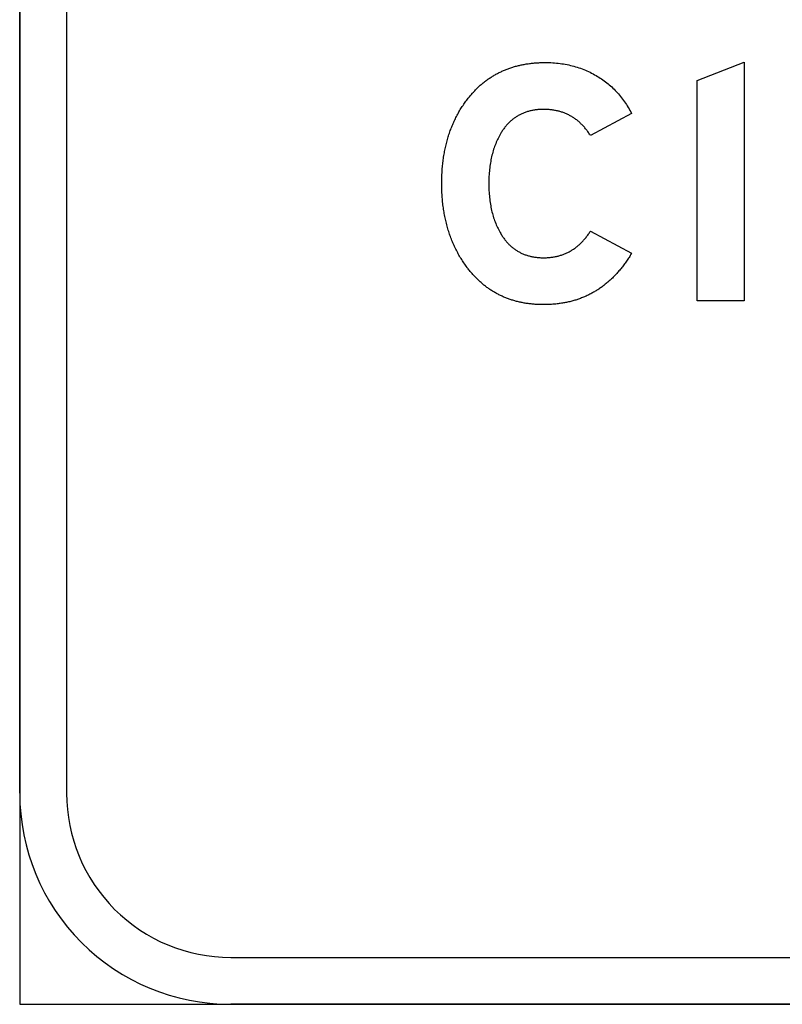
# Model space of a CAD drawing. Header units: millimetres. Extents: x 150 to 408, y 124 to 210.
# Tile 1 of 17: x 150 to 183, y 124 to 166. Entities that reach past the tile are written whole.
import ezdxf

# ---------------------------------------------------------------- set-up
doc = ezdxf.new("R2010")
doc.units = ezdxf.units.MM

msp = doc.modelspace()

# ---------------------------------------------------------------- linework, layer by layer
for p, q in [((150, 208, 1), (150, 124, 1)), ((150, 208, 1), (150, 124, 1)), ((150, 133, 1), (150, 199, 1)), ((150, 133, 1), (150, 199, 1)), ((150, 133, 1), (150, 199, 1)), ((150, 133, 1), (150, 199, 1)), ((152, 199, 1), (152, 133, 1)), ((152, 199, 1), (152, 133, 1)), ((152, 199, 1), (152, 133, 1)), ((152, 199, 1), (152, 133, 1)), ((159, 126, 1), (249, 126, 1)), ((159, 126, 1), (249, 126, 1)), ((159, 126, 1), (249, 126, 1)), ((159, 126, 1), (249, 126, 1)), ((150, 124, 1), (258, 124, 1)), ((150, 124, 1), (258, 124, 1)), ((249, 124, 1), (159, 124, 1)), ((249, 124, 1), (159, 124, 1)), ((249, 124, 1), (159, 124, 1)), ((249, 124, 1), (159, 124, 1))]:
    msp.add_line(p, q)
for points in [[(174.348511, 156.984427), (176.098011, 156.034739), (176.071904, 155.991171), (176.045567, 155.94804), (176.018999, 155.905347), (175.992202, 155.863092), (175.965175, 155.821275), (175.937918, 155.779896), (175.91043, 155.738955), (175.882713, 155.698451), (175.854766, 155.658386), (175.82659, 155.618758), (175.798183, 155.579568), (175.769546, 155.540816), (175.740679, 155.502502), (175.711583, 155.464626), (175.682256, 155.427188), (175.652699, 155.390187), (175.622913, 155.353625), (175.592897, 155.3175), (175.56265, 155.281813), (175.532174, 155.246564), (175.501468, 155.211753), (175.470532, 155.17738), (175.439365, 155.143445), (175.407969, 155.109947), (175.376343, 155.076888), (175.344488, 155.044266), (175.312402, 155.012082), (175.280086, 154.980336), (175.24754, 154.949028), (175.214765, 154.918158), (175.181759, 154.887726), (175.148523, 154.857731), (175.115058, 154.828175), (175.081363, 154.799056), (175.047437, 154.770375), (175.013282, 154.742132), (174.978897, 154.714327), (174.944282, 154.68696), (174.909436, 154.660031), (174.874361, 154.633539), (174.839056, 154.607486), (174.803522, 154.58187), (174.767757, 154.556692), (174.731762, 154.531952), (174.695537, 154.50765), (174.659083, 154.483786), (174.622398, 154.46036), (174.585483, 154.437371), (174.548339, 154.414821), (174.510965, 154.392708), (174.47336, 154.371033), (174.435526, 154.349796), (174.397462, 154.328997), (174.359168, 154.308636), (174.320643, 154.288713), (174.281889, 154.269227), (174.242905, 154.25018), (174.203692, 154.23157), (174.164248, 154.213398), (174.124574, 154.195664), (174.08467, 154.178368), (174.044537, 154.16151), (174.004173, 154.14509), (173.963579, 154.129107), (173.922756, 154.113563), (173.881703, 154.098456), (173.840419, 154.083787), (173.798906, 154.069556), (173.757163, 154.055763), (173.71519, 154.042408), (173.672986, 154.029491), (173.630553, 154.017011), (173.58789, 154.00497), (173.544998, 153.993366), (173.501875, 153.9822), (173.458522, 153.971472), (173.414939, 153.961182), (173.371127, 153.95133), (173.327084, 153.941916), (173.282811, 153.932939), (173.238309, 153.924401), (173.193577, 153.9163), (173.148614, 153.908637), (173.103422, 153.901412), (173.058, 153.894625), (173.012348, 153.888276), (172.966465, 153.882365), (172.920353, 153.876891), (172.874011, 153.871856), (172.82744, 153.867258), (172.780638, 153.863098), (172.733606, 153.859376), (172.686344, 153.856092), (172.638853, 153.853246), (172.591131, 153.850838), (172.543179, 153.848867), (172.494998, 153.847335), (172.446587, 153.84624), (172.397945, 153.845583), (172.349074, 153.845364), (172.303481, 153.845556), (172.258103, 153.846132), (172.21294, 153.847092), (172.167992, 153.848436), (172.123259, 153.850163), (172.078741, 153.852275), (172.034439, 153.85477), (171.990351, 153.857649), (171.946478, 153.860912), (171.90282, 153.864559), (171.859378, 153.86859), (171.81615, 153.873005), (171.773138, 153.877803), (171.73034, 153.882986), (171.687758, 153.888552), (171.64539, 153.894503), (171.603238, 153.900837), (171.561301, 153.907555), (171.519578, 153.914657), (171.478071, 153.922143), (171.436779, 153.930012), (171.395702, 153.938266), (171.354839, 153.946904), (171.314192, 153.955925), (171.27376, 153.96533), (171.233543, 153.97512), (171.193541, 153.985293), (171.153754, 153.99585), (171.114182, 154.006791), (171.074826, 154.018115), (171.035684, 154.029824), (170.996757, 154.041917), (170.958045, 154.054393), (170.919549, 154.067253), (170.881267, 154.080498), (170.8432, 154.094126), (170.805349, 154.108138), (170.767712, 154.122534), (170.730291, 154.137313), (170.693084, 154.152477), (170.656093, 154.168025), (170.619316, 154.183956), (170.582755, 154.200272), (170.546409, 154.216971), (170.510278, 154.234054), (170.474361, 154.251521), (170.43866, 154.269372), (170.403174, 154.287607), (170.367903, 154.306225), (170.332847, 154.325228), (170.298006, 154.344615), (170.26338, 154.364385), (170.228969, 154.384539), (170.194773, 154.405077), (170.160792, 154.425999), (170.127027, 154.447305), (170.093476, 154.468995), (170.06014, 154.491069), (170.027019, 154.513526), (169.994114, 154.536368), (169.961423, 154.559593), (169.928948, 154.583203), (169.896687, 154.607196), (169.864642, 154.631573), (169.832811, 154.656334), (169.801196, 154.681479), (169.769795, 154.707007), (169.73861, 154.73292), (169.70764, 154.759217), (169.676885, 154.785897), (169.646344, 154.812961), (169.616019, 154.84041), (169.585909, 154.868242), (169.556014, 154.896458), (169.526334, 154.925057), (169.496869, 154.954041), (169.467619, 154.983409), (169.438584, 155.01316), (169.409764, 155.043296), (169.381159, 155.073815), (169.35277, 155.104718), (169.324595, 155.136005), (169.296635, 155.167676), (169.26889, 155.199731), (169.241361, 155.23217), (169.214046, 155.264993), (169.186947, 155.298199), (169.160062, 155.33179), (169.133393, 155.365764), (169.106938, 155.400122), (169.080699, 155.434864), (169.046719, 155.481056), (169.013282, 155.527589), (168.980389, 155.574465), (168.94804, 155.621684), (168.916235, 155.669245), (168.884973, 155.717149), (168.854255, 155.765395), (168.824081, 155.813984), (168.79445, 155.862916), (168.765363, 155.912189), (168.73682, 155.961806), (168.70882, 156.011765), (168.681364, 156.062066), (168.654452, 156.11271), (168.628083, 156.163697), (168.602258, 156.215026), (168.576977, 156.266697), (168.55224, 156.318711), (168.528046, 156.371068), (168.504396, 156.423767), (168.481289, 156.476809), (168.458726, 156.530193), (168.436707, 156.58392), (168.415232, 156.637989), (168.3943, 156.692401), (168.373912, 156.747155), (168.354068, 156.802252), (168.334767, 156.857692), (168.31601, 156.913474), (168.297796, 156.969598), (168.280127, 157.026065), (168.263001, 157.082875), (168.246418, 157.140027), (168.23038, 157.197521), (168.214885, 157.255358), (168.199934, 157.313538), (168.185526, 157.37206), (168.171662, 157.430925), (168.158342, 157.490132), (168.145565, 157.549682), (168.133332, 157.609574), (168.121643, 157.669809), (168.110498, 157.730386), (168.099896, 157.791306), (168.089838, 157.852569), (168.080323, 157.914174), (168.071353, 157.976121), (168.062926, 158.038411), (168.055042, 158.101044), (168.047703, 158.164019), (168.040907, 158.227336), (168.034654, 158.290996), (168.028945, 158.354999), (168.023781, 158.419344), (168.019159, 158.484032), (168.015082, 158.549062), (168.011548, 158.614435), (168.008557, 158.68015), (168.006111, 158.746208), (168.004208, 158.812608), (168.002849, 158.879351), (168.002033, 158.946437), (168.001761, 159.013864), (168.002014, 159.079433), (168.00277, 159.144662), (168.004032, 159.209552), (168.005798, 159.274102), (168.008068, 159.338312), (168.010843, 159.402183), (168.014122, 159.465714), (168.017906, 159.528905), (168.022195, 159.591757), (168.026988, 159.654269), (168.032286, 159.716441), (168.038088, 159.778274), (168.044394, 159.839767), (168.051206, 159.90092), (168.058521, 159.961734), (168.066342, 160.022208), (168.074667, 160.082342), (168.083496, 160.142137), (168.09283, 160.201592), (168.102668, 160.260708), (168.113011, 160.319484), (168.123859, 160.37792), (168.135211, 160.436017), (168.147067, 160.493774), (168.159428, 160.551191), (168.172294, 160.608269), (168.185664, 160.665007), (168.199539, 160.721405), (168.213918, 160.777464), (168.228802, 160.833183), (168.24419, 160.888562), (168.260083, 160.943602), (168.27648, 160.998302), (168.293382, 161.052662), (168.310788, 161.106683), (168.328699, 161.160364), (168.347115, 161.213706), (168.366035, 161.266708), (168.385459, 161.31937), (168.405389, 161.371693), (168.425822, 161.423676), (168.44676, 161.475319), (168.468203, 161.526623), (168.49015, 161.577587), (168.512602, 161.628211), (168.535558, 161.678496), (168.559019, 161.728441), (168.582985, 161.778046), (168.607454, 161.827312), (168.632429, 161.876238), (168.657908, 161.924825), (168.683891, 161.973072), (168.710379, 162.020979), (168.737372, 162.068546), (168.764869, 162.115774), (168.792871, 162.162662), (168.821377, 162.209211), (168.850388, 162.25542), (168.879903, 162.301289), (168.909923, 162.346819), (168.940447, 162.392009), (168.971476, 162.436859), (169.003009, 162.48137), (169.035047, 162.525541), (169.067589, 162.569373), (169.100636, 162.612864), (169.127394, 162.647329), (169.15438, 162.681408), (169.181592, 162.715102), (169.209032, 162.748412), (169.236699, 162.781336), (169.264594, 162.813875), (169.292716, 162.846029), (169.321065, 162.877798), (169.349641, 162.909181), (169.378444, 162.94018), (169.407475, 162.970794), (169.436733, 163.001022), (169.466218, 163.030866), (169.495931, 163.060324), (169.525871, 163.089397), (169.556038, 163.118086), (169.586432, 163.146389), (169.617054, 163.174307), (169.647903, 163.20184), (169.678979, 163.228988), (169.710282, 163.255751), (169.741813, 163.282129), (169.773571, 163.308121), (169.805556, 163.333729), (169.837769, 163.358951), (169.870209, 163.383789), (169.902876, 163.408241), (169.93577, 163.432309), (169.968892, 163.455991), (170.002241, 163.479288), (170.035817, 163.5022), (170.06962, 163.524727), (170.103651, 163.546869), (170.137909, 163.568626), (170.172394, 163.589998), (170.207106, 163.610984), (170.242046, 163.631586), (170.277213, 163.651803), (170.312607, 163.671634), (170.348229, 163.691081), (170.384078, 163.710142), (170.420154, 163.728818), (170.456457, 163.747109), (170.492988, 163.765015), (170.529746, 163.782536), (170.566731, 163.799672), (170.603943, 163.816423), (170.641383, 163.832789), (170.67905, 163.84877), (170.716944, 163.864365), (170.755066, 163.879576), (170.793415, 163.894401), (170.831991, 163.908842), (170.870794, 163.922897), (170.909824, 163.936567), (170.949082, 163.949852), (170.988567, 163.962752), (171.02828, 163.975267), (171.068219, 163.987397), (171.108386, 163.999142), (171.148781, 164.010502), (171.189402, 164.021477), (171.230251, 164.032066), (171.271327, 164.042271), (171.31263, 164.05209), (171.354161, 164.061525), (171.395918, 164.070574), (171.437903, 164.079238), (171.480116, 164.087517), (171.522555, 164.095412), (171.565222, 164.102921), (171.608116, 164.110044), (171.651238, 164.116783), (171.694586, 164.123137), (171.738162, 164.129106), (171.781966, 164.134689), (171.825996, 164.139888), (171.870254, 164.144701), (171.914739, 164.14913), (171.959451, 164.153173), (172.004391, 164.156831), (172.049558, 164.160105), (172.094952, 164.162993), (172.140573, 164.165496), (172.186422, 164.167614), (172.232498, 164.169346), (172.278801, 164.170694), (172.325331, 164.171657), (172.372089, 164.172234), (172.419074, 164.172427), (172.499438, 164.17181), (172.579247, 164.169961), (172.6585, 164.166879), (172.737198, 164.162563), (172.81534, 164.157015), (172.892928, 164.150233), (172.96996, 164.142219), (173.046436, 164.132971), (173.122357, 164.122491), (173.197723, 164.110778), (173.272534, 164.097831), (173.346789, 164.083652), (173.420489, 164.06824), (173.493633, 164.051594), (173.566222, 164.033716), (173.638256, 164.014605), (173.709735, 163.99426), (173.780658, 163.972683), (173.851025, 163.949873), (173.920838, 163.92583), (173.990095, 163.900554), (174.058797, 163.874044), (174.126943, 163.846302), (174.194534, 163.817327), (174.26157, 163.787119), (174.32805, 163.755678), (174.393975, 163.723004), (174.459344, 163.689096), (174.524159, 163.653956), (174.588418, 163.617583), (174.648, 163.582412), (174.706782, 163.546255), (174.764763, 163.509112), (174.821944, 163.470983), (174.878324, 163.431868), (174.933904, 163.391766), (174.988683, 163.350679), (175.042662, 163.308605), (175.09584, 163.265545), (175.148218, 163.221499), (175.199795, 163.176466), (175.250572, 163.130448), (175.300549, 163.083443), (175.349725, 163.035453), (175.3981, 162.986476), (175.445675, 162.936513), (175.49245, 162.885564), (175.538424, 162.833629), (175.583598, 162.780707), (175.627971, 162.7268), (175.671544, 162.671906), (175.714316, 162.616026), (175.756287, 162.55916), (175.797459, 162.501308), (175.837829, 162.44247), (175.8774, 162.382645), (175.916169, 162.321835), (175.954139, 162.260038), (175.991308, 162.197255), (176.027676, 162.133486), (176.063244, 162.068731), (176.098011, 162.002989), (174.348511, 161.053302), (174.326144, 161.088566), (174.303474, 161.123265), (174.280502, 161.1574), (174.257228, 161.190971), (174.233652, 161.223977), (174.209773, 161.25642), (174.185592, 161.288298), (174.161109, 161.319612), (174.136324, 161.350362), (174.111236, 161.380548), (174.085846, 161.410169), (174.060154, 161.439226), (174.03416, 161.467719), (174.007863, 161.495648), (173.981264, 161.523012), (173.954363, 161.549812), (173.92716, 161.576049), (173.899654, 161.60172), (173.871846, 161.626828), (173.843736, 161.651371), (173.815324, 161.675351), (173.786609, 161.698766), (173.757592, 161.721616), (173.728273, 161.743903), (173.698652, 161.765625), (173.668728, 161.786783), (173.638502, 161.807377), (173.607974, 161.827407), (173.577144, 161.846872), (173.546011, 161.865774), (173.514577, 161.884111), (173.482839, 161.901883), (173.4508, 161.919092), (173.418458, 161.935736), (173.385815, 161.951817), (173.352869, 161.967333), (173.31962, 161.982284), (173.28607, 161.996672), (173.252217, 162.010495), (173.218062, 162.023754), (173.183604, 162.036449), (173.148845, 162.04858), (173.113783, 162.060146), (173.078419, 162.071148), (173.042752, 162.081586), (173.006784, 162.09146), (172.970513, 162.10077), (172.93394, 162.109515), (172.897065, 162.117696), (172.859887, 162.125313), (172.822407, 162.132366), (172.784625, 162.138854), (172.746541, 162.144779), (172.708154, 162.150139), (172.669465, 162.154935), (172.630474, 162.159166), (172.591181, 162.162834), (172.551585, 162.165937), (172.511688, 162.168476), (172.471488, 162.170451), (172.430985, 162.171861), (172.390181, 162.172707), (172.349074, 162.172989), (172.307906, 162.172697), (172.267088, 162.171818), (172.226621, 162.170353), (172.186504, 162.168302), (172.146737, 162.165666), (172.107321, 162.162443), (172.068254, 162.158635), (172.029539, 162.154241), (171.991173, 162.149261), (171.953158, 162.143695), (171.915493, 162.137543), (171.878179, 162.130805), (171.841215, 162.123481), (171.804601, 162.115572), (171.768338, 162.107076), (171.732425, 162.097995), (171.696862, 162.088328), (171.661649, 162.078075), (171.626787, 162.067235), (171.592276, 162.055811), (171.558114, 162.0438), (171.524303, 162.031203), (171.490842, 162.01802), (171.457732, 162.004252), (171.424972, 161.989897), (171.392562, 161.974957), (171.360502, 161.959431), (171.328793, 161.943319), (171.297434, 161.926621), (171.266426, 161.909337), (171.235768, 161.891467), (171.20546, 161.873011), (171.175502, 161.85397), (171.145895, 161.834342), (171.116639, 161.814129), (171.087732, 161.79333), (171.059176, 161.771944), (171.03097, 161.749973), (171.003115, 161.727416), (170.975609, 161.704274), (170.948455, 161.680545), (170.92165, 161.65623), (170.895196, 161.63133), (170.869092, 161.605843), (170.843338, 161.579771), (170.817935, 161.553113), (170.792882, 161.525869), (170.76818, 161.498039), (170.743828, 161.469623), (170.719826, 161.440621), (170.696174, 161.411033), (170.672873, 161.38086), (170.649922, 161.3501), (170.627322, 161.318755), (170.605071, 161.286824), (170.583172, 161.254306), (170.561622, 161.221203), (170.540423, 161.187514), (170.519574, 161.153239), (170.489144, 161.100748), (170.459651, 161.047485), (170.431094, 160.993451), (170.403473, 160.938646), (170.376789, 160.88307), (170.351041, 160.826723), (170.326229, 160.769605), (170.302353, 160.711715), (170.279414, 160.653055), (170.257411, 160.593623), (170.236345, 160.53342), (170.216214, 160.472446), (170.19702, 160.410701), (170.178763, 160.348185), (170.161441, 160.284898), (170.145056, 160.220839), (170.129607, 160.15601), (170.115095, 160.090409), (170.101518, 160.024037), (170.088878, 159.956894), (170.077175, 159.88898), (170.066407, 159.820295), (170.056576, 159.750839), (170.047681, 159.680611), (170.039723, 159.609613), (170.032701, 159.537843), (170.026615, 159.465303), (170.021465, 159.391991), (170.017252, 159.317908), (170.013975, 159.243054), (170.011634, 159.167428), (170.01023, 159.091032), (170.009761, 159.013864), (170.01023, 158.936109), (170.011634, 158.859162), (170.013975, 158.783023), (170.017252, 158.707691), (170.021465, 158.633167), (170.026615, 158.559451), (170.032701, 158.486543), (170.039723, 158.414443), (170.047681, 158.343151), (170.056576, 158.272666), (170.066407, 158.202989), (170.077175, 158.134121), (170.088878, 158.06606), (170.101518, 157.998807), (170.115095, 157.932361), (170.129607, 157.866724), (170.145056, 157.801894), (170.161441, 157.737873), (170.178763, 157.674659), (170.19702, 157.612253), (170.216214, 157.550655), (170.236345, 157.489864), (170.257411, 157.429882), (170.279414, 157.370707), (170.302353, 157.312341), (170.326229, 157.254782), (170.351041, 157.198031), (170.376789, 157.142088), (170.403473, 157.086952), (170.431094, 157.032625), (170.459651, 156.979105), (170.489144, 156.926393), (170.519574, 156.874489), (170.540423, 156.839881), (170.561622, 156.805863), (170.583172, 156.772438), (170.605071, 156.739604), (170.627322, 156.707361), (170.649922, 156.67571), (170.672873, 156.644651), (170.696174, 156.614184), (170.719826, 156.584308), (170.743828, 156.555023), (170.76818, 156.52633), (170.792882, 156.498229), (170.817935, 156.470719), (170.843338, 156.443801), (170.869092, 156.417475), (170.895196, 156.39174), (170.92165, 156.366597), (170.948455, 156.342046), (170.975609, 156.318086), (171.003115, 156.294717), (171.03097, 156.27194), (171.059176, 156.249755), (171.087732, 156.228162), (171.116639, 156.20716), (171.145895, 156.186749), (171.175502, 156.166931), (171.20546, 156.147703), (171.235768, 156.129068), (171.266426, 156.111024), (171.297434, 156.093572), (171.328793, 156.076711), (171.360502, 156.060442), (171.392562, 156.044764), (171.424972, 156.029678), (171.457732, 156.015184), (171.490842, 156.001281), (171.524303, 155.98797), (171.558114, 155.975251), (171.592276, 155.963123), (171.626787, 155.951587), (171.661649, 155.940642), (171.696862, 155.930289), (171.732425, 155.920527), (171.768338, 155.911357), (171.804601, 155.902779), (171.841215, 155.894793), (171.878179, 155.887398), (171.915493, 155.880594), (171.953158, 155.874382), (171.991173, 155.868762), (172.029539, 155.863733), (172.068254, 155.859296), (172.107321, 155.855451), (172.146737, 155.852197), (172.186504, 155.849535), (172.226621, 155.847464), (172.267088, 155.845985), (172.307906, 155.845098), (172.349074, 155.844802), (172.389556, 155.845089), (172.429756, 155.845951), (172.469674, 155.847386), (172.509309, 155.849396), (172.548663, 155.85198), (172.587734, 155.855139), (172.626524, 155.858871), (172.665031, 155.863178), (172.703256, 155.86806), (172.741199, 155.873515), (172.77886, 155.879545), (172.816239, 155.886149), (172.853336, 155.893327), (172.890151, 155.90108), (172.926684, 155.909407), (172.962934, 155.918308), (172.998903, 155.927783), (173.034589, 155.937833), (173.069993, 155.948456), (173.105116, 155.959655), (173.139956, 155.971427), (173.174514, 155.983774), (173.20879, 155.996695), (173.242784, 156.01019), (173.276495, 156.024259), (173.309925, 156.038903), (173.343073, 156.054121), (173.375938, 156.069913), (173.408521, 156.08628), (173.440823, 156.10322), (173.472842, 156.120735), (173.504579, 156.138825), (173.536034, 156.157488), (173.567207, 156.176726), (173.598098, 156.196538), (173.628707, 156.216924), (173.659033, 156.237885), (173.689078, 156.25942), (173.71884, 156.281529), (173.748321, 156.304212), (173.777519, 156.32747), (173.806435, 156.351302), (173.835069, 156.375708), (173.863421, 156.400689), (173.891491, 156.426243), (173.919279, 156.452372), (173.946784, 156.479076), (173.974008, 156.506353), (174.00095, 156.534205), (174.027609, 156.562631), (174.053986, 156.591631), (174.080082, 156.621206), (174.105895, 156.651354), (174.131426, 156.682077), (174.156675, 156.713375), (174.181642, 156.745246), (174.206327, 156.777692), (174.230729, 156.810712), (174.25485, 156.844307), (174.278688, 156.878475), (174.302245, 156.913218), (174.325519, 156.948536), (174.348511, 156.984427)], [(174.348511, 156.984427), (176.098011, 156.034739), (176.071904, 155.991171), (176.045567, 155.94804), (176.018999, 155.905347), (175.992202, 155.863092), (175.965175, 155.821275), (175.937918, 155.779896), (175.91043, 155.738955), (175.882713, 155.698451), (175.854766, 155.658386), (175.82659, 155.618758), (175.798183, 155.579568), (175.769546, 155.540816), (175.740679, 155.502502), (175.711583, 155.464626), (175.682256, 155.427188), (175.652699, 155.390187), (175.622913, 155.353625), (175.592897, 155.3175), (175.56265, 155.281813), (175.532174, 155.246564), (175.501468, 155.211753), (175.470532, 155.17738), (175.439365, 155.143445), (175.407969, 155.109947), (175.376343, 155.076888), (175.344488, 155.044266), (175.312402, 155.012082), (175.280086, 154.980336), (175.24754, 154.949028), (175.214765, 154.918158), (175.181759, 154.887726), (175.148523, 154.857731), (175.115058, 154.828175), (175.081363, 154.799056), (175.047437, 154.770375), (175.013282, 154.742132), (174.978897, 154.714327), (174.944282, 154.68696), (174.909436, 154.660031), (174.874361, 154.633539), (174.839056, 154.607486), (174.803522, 154.58187), (174.767757, 154.556692), (174.731762, 154.531952), (174.695537, 154.50765), (174.659083, 154.483786), (174.622398, 154.46036), (174.585483, 154.437371), (174.548339, 154.414821), (174.510965, 154.392708), (174.47336, 154.371033), (174.435526, 154.349796), (174.397462, 154.328997), (174.359168, 154.308636), (174.320643, 154.288713), (174.281889, 154.269227), (174.242905, 154.25018), (174.203692, 154.23157), (174.164248, 154.213398), (174.124574, 154.195664), (174.08467, 154.178368), (174.044537, 154.16151), (174.004173, 154.14509), (173.963579, 154.129107), (173.922756, 154.113563), (173.881703, 154.098456), (173.840419, 154.083787), (173.798906, 154.069556), (173.757163, 154.055763), (173.71519, 154.042408), (173.672986, 154.029491), (173.630553, 154.017011), (173.58789, 154.00497), (173.544998, 153.993366), (173.501875, 153.9822), (173.458522, 153.971472), (173.414939, 153.961182), (173.371127, 153.95133), (173.327084, 153.941916), (173.282811, 153.932939), (173.238309, 153.924401), (173.193577, 153.9163), (173.148614, 153.908637), (173.103422, 153.901412), (173.058, 153.894625), (173.012348, 153.888276), (172.966465, 153.882365), (172.920353, 153.876891), (172.874011, 153.871856), (172.82744, 153.867258), (172.780638, 153.863098), (172.733606, 153.859376), (172.686344, 153.856092), (172.638853, 153.853246), (172.591131, 153.850838), (172.543179, 153.848867), (172.494998, 153.847335), (172.446587, 153.84624), (172.397945, 153.845583), (172.349074, 153.845364), (172.303481, 153.845556), (172.258103, 153.846132), (172.21294, 153.847092), (172.167992, 153.848436), (172.123259, 153.850163), (172.078741, 153.852275), (172.034439, 153.85477), (171.990351, 153.857649), (171.946478, 153.860912), (171.90282, 153.864559), (171.859378, 153.86859), (171.81615, 153.873005), (171.773138, 153.877803), (171.73034, 153.882986), (171.687758, 153.888552), (171.64539, 153.894503), (171.603238, 153.900837), (171.561301, 153.907555), (171.519578, 153.914657), (171.478071, 153.922143), (171.436779, 153.930012), (171.395702, 153.938266), (171.354839, 153.946904), (171.314192, 153.955925), (171.27376, 153.96533), (171.233543, 153.97512), (171.193541, 153.985293), (171.153754, 153.99585), (171.114182, 154.006791), (171.074826, 154.018115), (171.035684, 154.029824), (170.996757, 154.041917), (170.958045, 154.054393), (170.919549, 154.067253), (170.881267, 154.080498), (170.8432, 154.094126), (170.805349, 154.108138), (170.767712, 154.122534), (170.730291, 154.137313), (170.693084, 154.152477), (170.656093, 154.168025), (170.619316, 154.183956), (170.582755, 154.200272), (170.546409, 154.216971), (170.510278, 154.234054), (170.474361, 154.251521), (170.43866, 154.269372), (170.403174, 154.287607), (170.367903, 154.306225), (170.332847, 154.325228), (170.298006, 154.344615), (170.26338, 154.364385), (170.228969, 154.384539), (170.194773, 154.405077), (170.160792, 154.425999), (170.127027, 154.447305), (170.093476, 154.468995), (170.06014, 154.491069), (170.027019, 154.513526), (169.994114, 154.536368), (169.961423, 154.559593), (169.928948, 154.583203), (169.896687, 154.607196), (169.864642, 154.631573), (169.832811, 154.656334), (169.801196, 154.681479), (169.769795, 154.707007), (169.73861, 154.73292), (169.70764, 154.759217), (169.676885, 154.785897), (169.646344, 154.812961), (169.616019, 154.84041), (169.585909, 154.868242), (169.556014, 154.896458), (169.526334, 154.925057), (169.496869, 154.954041), (169.467619, 154.983409), (169.438584, 155.01316), (169.409764, 155.043296), (169.381159, 155.073815), (169.35277, 155.104718), (169.324595, 155.136005), (169.296635, 155.167676), (169.26889, 155.199731), (169.241361, 155.23217), (169.214046, 155.264993), (169.186947, 155.298199), (169.160062, 155.33179), (169.133393, 155.365764), (169.106938, 155.400122), (169.080699, 155.434864), (169.046719, 155.481056), (169.013282, 155.527589), (168.980389, 155.574465), (168.94804, 155.621684), (168.916235, 155.669245), (168.884973, 155.717149), (168.854255, 155.765395), (168.824081, 155.813984), (168.79445, 155.862916), (168.765363, 155.912189), (168.73682, 155.961806), (168.70882, 156.011765), (168.681364, 156.062066), (168.654452, 156.11271), (168.628083, 156.163697), (168.602258, 156.215026), (168.576977, 156.266697), (168.55224, 156.318711), (168.528046, 156.371068), (168.504396, 156.423767), (168.481289, 156.476809), (168.458726, 156.530193), (168.436707, 156.58392), (168.415232, 156.637989), (168.3943, 156.692401), (168.373912, 156.747155), (168.354068, 156.802252), (168.334767, 156.857692), (168.31601, 156.913474), (168.297796, 156.969598), (168.280127, 157.026065), (168.263001, 157.082875), (168.246418, 157.140027), (168.23038, 157.197521), (168.214885, 157.255358), (168.199934, 157.313538), (168.185526, 157.37206), (168.171662, 157.430925), (168.158342, 157.490132), (168.145565, 157.549682), (168.133332, 157.609574), (168.121643, 157.669809), (168.110498, 157.730386), (168.099896, 157.791306), (168.089838, 157.852569), (168.080323, 157.914174), (168.071353, 157.976121), (168.062926, 158.038411), (168.055042, 158.101044), (168.047703, 158.164019), (168.040907, 158.227336), (168.034654, 158.290996), (168.028945, 158.354999), (168.023781, 158.419344), (168.019159, 158.484032), (168.015082, 158.549062), (168.011548, 158.614435), (168.008557, 158.68015), (168.006111, 158.746208), (168.004208, 158.812608), (168.002849, 158.879351), (168.002033, 158.946437), (168.001761, 159.013864), (168.002014, 159.079433), (168.00277, 159.144662), (168.004032, 159.209552), (168.005798, 159.274102), (168.008068, 159.338312), (168.010843, 159.402183), (168.014122, 159.465714), (168.017906, 159.528905), (168.022195, 159.591757), (168.026988, 159.654269), (168.032286, 159.716441), (168.038088, 159.778274), (168.044394, 159.839767), (168.051206, 159.90092), (168.058521, 159.961734), (168.066342, 160.022208), (168.074667, 160.082342), (168.083496, 160.142137), (168.09283, 160.201592), (168.102668, 160.260708), (168.113011, 160.319484), (168.123859, 160.37792), (168.135211, 160.436017), (168.147067, 160.493774), (168.159428, 160.551191), (168.172294, 160.608269), (168.185664, 160.665007), (168.199539, 160.721405), (168.213918, 160.777464), (168.228802, 160.833183), (168.24419, 160.888562), (168.260083, 160.943602), (168.27648, 160.998302), (168.293382, 161.052662), (168.310788, 161.106683), (168.328699, 161.160364), (168.347115, 161.213706), (168.366035, 161.266708), (168.385459, 161.31937), (168.405389, 161.371693), (168.425822, 161.423676), (168.44676, 161.475319), (168.468203, 161.526623), (168.49015, 161.577587), (168.512602, 161.628211), (168.535558, 161.678496), (168.559019, 161.728441), (168.582985, 161.778046), (168.607454, 161.827312), (168.632429, 161.876238), (168.657908, 161.924825), (168.683891, 161.973072), (168.710379, 162.020979), (168.737372, 162.068546), (168.764869, 162.115774), (168.792871, 162.162662), (168.821377, 162.209211), (168.850388, 162.25542), (168.879903, 162.301289), (168.909923, 162.346819), (168.940447, 162.392009), (168.971476, 162.436859), (169.003009, 162.48137), (169.035047, 162.525541), (169.067589, 162.569373), (169.100636, 162.612864), (169.127394, 162.647329), (169.15438, 162.681408), (169.181592, 162.715102), (169.209032, 162.748412), (169.236699, 162.781336), (169.264594, 162.813875), (169.292716, 162.846029), (169.321065, 162.877798), (169.349641, 162.909181), (169.378444, 162.94018), (169.407475, 162.970794), (169.436733, 163.001022), (169.466218, 163.030866), (169.495931, 163.060324), (169.525871, 163.089397), (169.556038, 163.118086), (169.586432, 163.146389), (169.617054, 163.174307), (169.647903, 163.20184), (169.678979, 163.228988), (169.710282, 163.255751), (169.741813, 163.282129), (169.773571, 163.308121), (169.805556, 163.333729), (169.837769, 163.358951), (169.870209, 163.383789), (169.902876, 163.408241), (169.93577, 163.432309), (169.968892, 163.455991), (170.002241, 163.479288), (170.035817, 163.5022), (170.06962, 163.524727), (170.103651, 163.546869), (170.137909, 163.568626), (170.172394, 163.589998), (170.207106, 163.610984), (170.242046, 163.631586), (170.277213, 163.651803), (170.312607, 163.671634), (170.348229, 163.691081), (170.384078, 163.710142), (170.420154, 163.728818), (170.456457, 163.747109), (170.492988, 163.765015), (170.529746, 163.782536), (170.566731, 163.799672), (170.603943, 163.816423), (170.641383, 163.832789), (170.67905, 163.84877), (170.716944, 163.864365), (170.755066, 163.879576), (170.793415, 163.894401), (170.831991, 163.908842), (170.870794, 163.922897), (170.909824, 163.936567), (170.949082, 163.949852), (170.988567, 163.962752), (171.02828, 163.975267), (171.068219, 163.987397), (171.108386, 163.999142), (171.148781, 164.010502), (171.189402, 164.021477), (171.230251, 164.032066), (171.271327, 164.042271), (171.31263, 164.05209), (171.354161, 164.061525), (171.395918, 164.070574), (171.437903, 164.079238), (171.480116, 164.087517), (171.522555, 164.095412), (171.565222, 164.102921), (171.608116, 164.110044), (171.651238, 164.116783), (171.694586, 164.123137), (171.738162, 164.129106), (171.781966, 164.134689), (171.825996, 164.139888), (171.870254, 164.144701), (171.914739, 164.14913), (171.959451, 164.153173), (172.004391, 164.156831), (172.049558, 164.160105), (172.094952, 164.162993), (172.140573, 164.165496), (172.186422, 164.167614), (172.232498, 164.169346), (172.278801, 164.170694), (172.325331, 164.171657), (172.372089, 164.172234), (172.419074, 164.172427), (172.499438, 164.17181), (172.579247, 164.169961), (172.6585, 164.166879), (172.737198, 164.162563), (172.81534, 164.157015), (172.892928, 164.150233), (172.96996, 164.142219), (173.046436, 164.132971), (173.122357, 164.122491), (173.197723, 164.110778), (173.272534, 164.097831), (173.346789, 164.083652), (173.420489, 164.06824), (173.493633, 164.051594), (173.566222, 164.033716), (173.638256, 164.014605), (173.709735, 163.99426), (173.780658, 163.972683), (173.851025, 163.949873), (173.920838, 163.92583), (173.990095, 163.900554), (174.058797, 163.874044), (174.126943, 163.846302), (174.194534, 163.817327), (174.26157, 163.787119), (174.32805, 163.755678), (174.393975, 163.723004), (174.459344, 163.689096), (174.524159, 163.653956), (174.588418, 163.617583), (174.648, 163.582412), (174.706782, 163.546255), (174.764763, 163.509112), (174.821944, 163.470983), (174.878324, 163.431868), (174.933904, 163.391766), (174.988683, 163.350679), (175.042662, 163.308605), (175.09584, 163.265545), (175.148218, 163.221499), (175.199795, 163.176466), (175.250572, 163.130448), (175.300549, 163.083443), (175.349725, 163.035453), (175.3981, 162.986476), (175.445675, 162.936513), (175.49245, 162.885564), (175.538424, 162.833629), (175.583598, 162.780707), (175.627971, 162.7268), (175.671544, 162.671906), (175.714316, 162.616026), (175.756287, 162.55916), (175.797459, 162.501308), (175.837829, 162.44247), (175.8774, 162.382645), (175.916169, 162.321835), (175.954139, 162.260038), (175.991308, 162.197255), (176.027676, 162.133486), (176.063244, 162.068731), (176.098011, 162.002989), (174.348511, 161.053302), (174.326144, 161.088566), (174.303474, 161.123265), (174.280502, 161.1574), (174.257228, 161.190971), (174.233652, 161.223977), (174.209773, 161.25642), (174.185592, 161.288298), (174.161109, 161.319612), (174.136324, 161.350362), (174.111236, 161.380548), (174.085846, 161.410169), (174.060154, 161.439226), (174.03416, 161.467719), (174.007863, 161.495648), (173.981264, 161.523012), (173.954363, 161.549812), (173.92716, 161.576049), (173.899654, 161.60172), (173.871846, 161.626828), (173.843736, 161.651371), (173.815324, 161.675351), (173.786609, 161.698766), (173.757592, 161.721616), (173.728273, 161.743903), (173.698652, 161.765625), (173.668728, 161.786783), (173.638502, 161.807377), (173.607974, 161.827407), (173.577144, 161.846872), (173.546011, 161.865774), (173.514577, 161.884111), (173.482839, 161.901883), (173.4508, 161.919092), (173.418458, 161.935736), (173.385815, 161.951817), (173.352869, 161.967333), (173.31962, 161.982284), (173.28607, 161.996672), (173.252217, 162.010495), (173.218062, 162.023754), (173.183604, 162.036449), (173.148845, 162.04858), (173.113783, 162.060146), (173.078419, 162.071148), (173.042752, 162.081586), (173.006784, 162.09146), (172.970513, 162.10077), (172.93394, 162.109515), (172.897065, 162.117696), (172.859887, 162.125313), (172.822407, 162.132366), (172.784625, 162.138854), (172.746541, 162.144779), (172.708154, 162.150139), (172.669465, 162.154935), (172.630474, 162.159166), (172.591181, 162.162834), (172.551585, 162.165937), (172.511688, 162.168476), (172.471488, 162.170451), (172.430985, 162.171861), (172.390181, 162.172707), (172.349074, 162.172989), (172.307906, 162.172697), (172.267088, 162.171818), (172.226621, 162.170353), (172.186504, 162.168302), (172.146737, 162.165666), (172.107321, 162.162443), (172.068254, 162.158635), (172.029539, 162.154241), (171.991173, 162.149261), (171.953158, 162.143695), (171.915493, 162.137543), (171.878179, 162.130805), (171.841215, 162.123481), (171.804601, 162.115572), (171.768338, 162.107076), (171.732425, 162.097995), (171.696862, 162.088328), (171.661649, 162.078075), (171.626787, 162.067235), (171.592276, 162.055811), (171.558114, 162.0438), (171.524303, 162.031203), (171.490842, 162.01802), (171.457732, 162.004252), (171.424972, 161.989897), (171.392562, 161.974957), (171.360502, 161.959431), (171.328793, 161.943319), (171.297434, 161.926621), (171.266426, 161.909337), (171.235768, 161.891467), (171.20546, 161.873011), (171.175502, 161.85397), (171.145895, 161.834342), (171.116639, 161.814129), (171.087732, 161.79333), (171.059176, 161.771944), (171.03097, 161.749973), (171.003115, 161.727416), (170.975609, 161.704274), (170.948455, 161.680545), (170.92165, 161.65623), (170.895196, 161.63133), (170.869092, 161.605843), (170.843338, 161.579771), (170.817935, 161.553113), (170.792882, 161.525869), (170.76818, 161.498039), (170.743828, 161.469623), (170.719826, 161.440621), (170.696174, 161.411033), (170.672873, 161.38086), (170.649922, 161.3501), (170.627322, 161.318755), (170.605071, 161.286824), (170.583172, 161.254306), (170.561622, 161.221203), (170.540423, 161.187514), (170.519574, 161.153239), (170.489144, 161.100748), (170.459651, 161.047485), (170.431094, 160.993451), (170.403473, 160.938646), (170.376789, 160.88307), (170.351041, 160.826723), (170.326229, 160.769605), (170.302353, 160.711715), (170.279414, 160.653055), (170.257411, 160.593623), (170.236345, 160.53342), (170.216214, 160.472446), (170.19702, 160.410701), (170.178763, 160.348185), (170.161441, 160.284898), (170.145056, 160.220839), (170.129607, 160.15601), (170.115095, 160.090409), (170.101518, 160.024037), (170.088878, 159.956894), (170.077175, 159.88898), (170.066407, 159.820295), (170.056576, 159.750839), (170.047681, 159.680611), (170.039723, 159.609613), (170.032701, 159.537843), (170.026615, 159.465303), (170.021465, 159.391991), (170.017252, 159.317908), (170.013975, 159.243054), (170.011634, 159.167428), (170.01023, 159.091032), (170.009761, 159.013864), (170.01023, 158.936109), (170.011634, 158.859162), (170.013975, 158.783023), (170.017252, 158.707691), (170.021465, 158.633167), (170.026615, 158.559451), (170.032701, 158.486543), (170.039723, 158.414443), (170.047681, 158.343151), (170.056576, 158.272666), (170.066407, 158.202989), (170.077175, 158.134121), (170.088878, 158.06606), (170.101518, 157.998807), (170.115095, 157.932361), (170.129607, 157.866724), (170.145056, 157.801894), (170.161441, 157.737873), (170.178763, 157.674659), (170.19702, 157.612253), (170.216214, 157.550655), (170.236345, 157.489864), (170.257411, 157.429882), (170.279414, 157.370707), (170.302353, 157.312341), (170.326229, 157.254782), (170.351041, 157.198031), (170.376789, 157.142088), (170.403473, 157.086952), (170.431094, 157.032625), (170.459651, 156.979105), (170.489144, 156.926393), (170.519574, 156.874489), (170.540423, 156.839881), (170.561622, 156.805863), (170.583172, 156.772438), (170.605071, 156.739604), (170.627322, 156.707361), (170.649922, 156.67571), (170.672873, 156.644651), (170.696174, 156.614184), (170.719826, 156.584308), (170.743828, 156.555023), (170.76818, 156.52633), (170.792882, 156.498229), (170.817935, 156.470719), (170.843338, 156.443801), (170.869092, 156.417475), (170.895196, 156.39174), (170.92165, 156.366597), (170.948455, 156.342046), (170.975609, 156.318086), (171.003115, 156.294717), (171.03097, 156.27194), (171.059176, 156.249755), (171.087732, 156.228162), (171.116639, 156.20716), (171.145895, 156.186749), (171.175502, 156.166931), (171.20546, 156.147703), (171.235768, 156.129068), (171.266426, 156.111024), (171.297434, 156.093572), (171.328793, 156.076711), (171.360502, 156.060442), (171.392562, 156.044764), (171.424972, 156.029678), (171.457732, 156.015184), (171.490842, 156.001281), (171.524303, 155.98797), (171.558114, 155.975251), (171.592276, 155.963123), (171.626787, 155.951587), (171.661649, 155.940642), (171.696862, 155.930289), (171.732425, 155.920527), (171.768338, 155.911357), (171.804601, 155.902779), (171.841215, 155.894793), (171.878179, 155.887398), (171.915493, 155.880594), (171.953158, 155.874382), (171.991173, 155.868762), (172.029539, 155.863733), (172.068254, 155.859296), (172.107321, 155.855451), (172.146737, 155.852197), (172.186504, 155.849535), (172.226621, 155.847464), (172.267088, 155.845985), (172.307906, 155.845098), (172.349074, 155.844802), (172.389556, 155.845089), (172.429756, 155.845951), (172.469674, 155.847386), (172.509309, 155.849396), (172.548663, 155.85198), (172.587734, 155.855139), (172.626524, 155.858871), (172.665031, 155.863178), (172.703256, 155.86806), (172.741199, 155.873515), (172.77886, 155.879545), (172.816239, 155.886149), (172.853336, 155.893327), (172.890151, 155.90108), (172.926684, 155.909407), (172.962934, 155.918308), (172.998903, 155.927783), (173.034589, 155.937833), (173.069993, 155.948456), (173.105116, 155.959655), (173.139956, 155.971427), (173.174514, 155.983774), (173.20879, 155.996695), (173.242784, 156.01019), (173.276495, 156.024259), (173.309925, 156.038903), (173.343073, 156.054121), (173.375938, 156.069913), (173.408521, 156.08628), (173.440823, 156.10322), (173.472842, 156.120735), (173.504579, 156.138825), (173.536034, 156.157488), (173.567207, 156.176726), (173.598098, 156.196538), (173.628707, 156.216924), (173.659033, 156.237885), (173.689078, 156.25942), (173.71884, 156.281529), (173.748321, 156.304212), (173.777519, 156.32747), (173.806435, 156.351302), (173.835069, 156.375708), (173.863421, 156.400689), (173.891491, 156.426243), (173.919279, 156.452372), (173.946784, 156.479076), (173.974008, 156.506353), (174.00095, 156.534205), (174.027609, 156.562631), (174.053986, 156.591631), (174.080082, 156.621206), (174.105895, 156.651354), (174.131426, 156.682077), (174.156675, 156.713375), (174.181642, 156.745246), (174.206327, 156.777692), (174.230729, 156.810712), (174.25485, 156.844307), (174.278688, 156.878475), (174.302245, 156.913218), (174.325519, 156.948536), (174.348511, 156.984427)], [(180.901761, 154.005302), (178.901761, 154.005302), (178.901761, 163.412614), (180.901761, 164.182364), (180.901761, 154.005302)], [(180.901761, 154.005302), (178.901761, 154.005302), (178.901761, 163.412614), (180.901761, 164.182364), (180.901761, 154.005302)]]:
    msp.add_lwpolyline(points)
for radius in [9, 9, 9, 9, 7, 7, 7, 7]:
    msp.add_arc((159, 133, 1), radius, 180, 270.00001)

doc.saveas('drawing.dxf')
